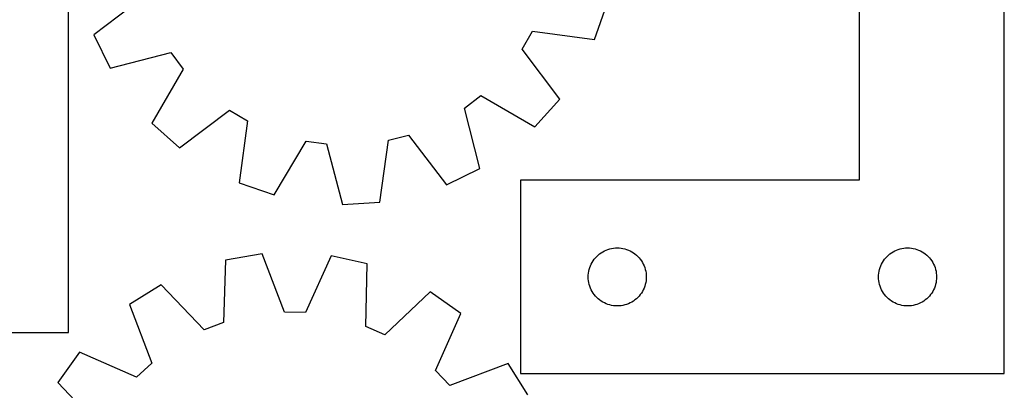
# Model space of a CAD drawing. Header units: millimetres. Extents: x 7 to 1243, y 7 to 1292.
# Tile 19 of 22: x 616 to 921, y 956 to 1071. Entities that reach past the tile are written whole.
import ezdxf

# ---------------------------------------------------------------- set-up
doc = ezdxf.new("R2010")
doc.units = ezdxf.units.MM
doc.layers.add('CUT', color=7, linetype='CONTINUOUS', true_color=0x000000)

msp = doc.modelspace()

# ---------------------------------------------------------------- linework, layer by layer
at = {"layer": 'CUT'}
for p, q in [((876.064604, 1140.749056), (876.064604, 1020.749056)), ((921.064604, 960.749056), (921.064604, 1140.749056)), ((630.927089, 973.459263), (630.927089, 1123.459263)), ((654.221365, 1077.618111), (638.812633, 1065.870201)), ((794.016915, 1064.346457), (797.796543, 1075.245993)), ((638.812633, 1065.870201), (643.847168, 1055.490464)), ((771.562979, 1061.387814), (774.814269, 1066.935048)), ((774.814269, 1066.935048), (794.016915, 1064.346457)), ((643.847168, 1055.490464), (662.612452, 1060.318147)), ((662.612452, 1060.318147), (666.493214, 1055.191513)), ((783.20434, 1045.898426), (771.562979, 1061.387814)), ((666.493214, 1055.191513), (656.753132, 1038.441192)), ((753.664392, 1043.134289), (758.791027, 1047.01505)), ((758.791027, 1047.01505), (775.541347, 1037.274969)), ((775.541347, 1037.274969), (783.20434, 1045.898426)), ((665.376589, 1030.778199), (680.865978, 1042.41956)), ((680.865978, 1042.41956), (686.413212, 1039.168271)), ((758.492075, 1024.369004), (753.664392, 1043.134289)), ((656.753132, 1038.441192), (665.376589, 1030.778199)), ((686.413212, 1039.168271), (683.82462, 1019.965625)), ((694.724156, 1016.185997), (704.579529, 1032.868744)), ((704.579529, 1032.868744), (710.948719, 1031.987779)), ((710.948719, 1031.987779), (715.905707, 1013.256236)), ((727.421966, 1013.935387), (730.142933, 1033.119723)), ((730.142933, 1033.119723), (736.364428, 1034.743201)), ((736.364428, 1034.743201), (748.112339, 1019.334469)), ((748.112339, 1019.334469), (758.492075, 1024.369004)), ((683.82462, 1019.965625), (694.724156, 1016.185997)), ((876.064604, 1020.749056), (771.064604, 1020.749056)), ((771.064604, 1020.749056), (771.064604, 960.749056)), ((715.905707, 1013.256236), (727.421966, 1013.935387)), ((796.064472, 998.232282), (796.564604, 998.543284)), ((796.564604, 998.543284), (797.084006, 998.82091)), ((797.084006, 998.82091), (797.620453, 999.063971)), ((797.620453, 999.063971), (798.171649, 999.271427)), ((798.171649, 999.271427), (798.735233, 999.442388)), ((798.735233, 999.442388), (799.308791, 999.576123)), ((799.308791, 999.576123), (799.889868, 999.672059)), ((799.889868, 999.672059), (800.475976, 999.729786)), ((800.475976, 999.729786), (801.064604, 999.749056)), ((801.064604, 999.749056), (801.653232, 999.729786)), ((801.653232, 999.729786), (802.23934, 999.672059)), ((802.23934, 999.672059), (802.820417, 999.576123)), ((802.820417, 999.576123), (803.393976, 999.442388)), ((803.393976, 999.442388), (803.957559, 999.271427)), ((803.957559, 999.271427), (804.508755, 999.063971)), ((804.508755, 999.063971), (805.045202, 998.82091)), ((805.045202, 998.82091), (805.564604, 998.543284)), ((805.564604, 998.543284), (806.064736, 998.232282)), ((886.064472, 998.232282), (886.564604, 998.543284)), ((886.564604, 998.543284), (887.084006, 998.82091)), ((887.084006, 998.82091), (887.620453, 999.063971)), ((887.620453, 999.063971), (888.171649, 999.271427)), ((888.171649, 999.271427), (888.735233, 999.442388)), ((888.735233, 999.442388), (889.308791, 999.576123)), ((889.308791, 999.576123), (889.889868, 999.672059)), ((889.889868, 999.672059), (890.475976, 999.729786)), ((890.475976, 999.729786), (891.064604, 999.749056)), ((891.064604, 999.749056), (891.653232, 999.729786)), ((891.653232, 999.729786), (892.23934, 999.672059)), ((892.23934, 999.672059), (892.820417, 999.576123)), ((892.820417, 999.576123), (893.393976, 999.442388)), ((893.393976, 999.442388), (893.957559, 999.271427)), ((893.957559, 999.271427), (894.508755, 999.063971)), ((894.508755, 999.063971), (895.045202, 998.82091)), ((895.045202, 998.82091), (895.564604, 998.543284)), ((895.564604, 998.543284), (896.064736, 998.232282)), ((679.566698, 995.964634), (678.981002, 976.597152)), ((690.937513, 997.911432), (679.566698, 995.964634)), ((697.932803, 979.84189), (690.937513, 997.911432)), ((712.313053, 997.338782), (704.360325, 979.669697)), ((723.563324, 994.785965), (712.313053, 997.338782)), ((792.992749, 994.729654), (793.270375, 995.249056)), ((793.270375, 995.249056), (793.581378, 995.749188)), ((793.581378, 995.749188), (793.924424, 996.227908)), ((793.924424, 996.227908), (794.298046, 996.683168)), ((794.298046, 996.683168), (794.700643, 997.113017)), ((794.700643, 997.113017), (795.130492, 997.515614)), ((795.130492, 997.515614), (795.585751, 997.889236)), ((795.585751, 997.889236), (796.064472, 998.232282)), ((806.064736, 998.232282), (806.543457, 997.889236)), ((806.543457, 997.889236), (806.998716, 997.515614)), ((806.998716, 997.515614), (807.428565, 997.113017)), ((807.428565, 997.113017), (807.831162, 996.683168)), ((807.831162, 996.683168), (808.204784, 996.227908)), ((808.204784, 996.227908), (808.547831, 995.749188)), ((808.547831, 995.749188), (808.858833, 995.249056)), ((808.858833, 995.249056), (809.136459, 994.729654)), ((882.992749, 994.729654), (883.270375, 995.249056)), ((883.270375, 995.249056), (883.581378, 995.749188)), ((883.581378, 995.749188), (883.924424, 996.227908)), ((883.924424, 996.227908), (884.298046, 996.683168)), ((884.298046, 996.683168), (884.700643, 997.113017)), ((884.700643, 997.113017), (885.130492, 997.515614)), ((885.130492, 997.515614), (885.585751, 997.889236)), ((885.585751, 997.889236), (886.064472, 998.232282)), ((896.064736, 998.232282), (896.543457, 997.889236)), ((896.543457, 997.889236), (896.998716, 997.515614)), ((896.998716, 997.515614), (897.428565, 997.113017)), ((897.428565, 997.113017), (897.831162, 996.683168)), ((897.831162, 996.683168), (898.204784, 996.227908)), ((898.204784, 996.227908), (898.547831, 995.749188)), ((898.547831, 995.749188), (898.858833, 995.249056)), ((898.858833, 995.249056), (899.136459, 994.729654)), ((723.111215, 975.414904), (723.563324, 994.785965)), ((792.1416, 991.923791), (792.237537, 992.504868)), ((792.237537, 992.504868), (792.371272, 993.078427)), ((792.371272, 993.078427), (792.542233, 993.642011)), ((792.542233, 993.642011), (792.749688, 994.193206)), ((792.749688, 994.193206), (792.992749, 994.729654)), ((809.136459, 994.729654), (809.37952, 994.193206)), ((809.37952, 994.193206), (809.586975, 993.642011)), ((809.586975, 993.642011), (809.757937, 993.078427)), ((809.757937, 993.078427), (809.891672, 992.504868)), ((809.891672, 992.504868), (809.987608, 991.923791)), ((882.1416, 991.923791), (882.237537, 992.504868)), ((882.237537, 992.504868), (882.371272, 993.078427)), ((882.371272, 993.078427), (882.542233, 993.642011)), ((882.542233, 993.642011), (882.749688, 994.193206)), ((882.749688, 994.193206), (882.992749, 994.729654)), ((899.136459, 994.729654), (899.37952, 994.193206)), ((899.37952, 994.193206), (899.586975, 993.642011)), ((899.586975, 993.642011), (899.757937, 993.078427)), ((899.757937, 993.078427), (899.891672, 992.504868)), ((899.891672, 992.504868), (899.987608, 991.923791)), ((792.064604, 990.749056), (792.083874, 991.337684)), ((792.083874, 990.160427), (792.064604, 990.749056)), ((792.083874, 991.337684), (792.1416, 991.923791)), ((792.1416, 989.57432), (792.083874, 990.160427)), ((792.237537, 988.993243), (792.1416, 989.57432)), ((809.987608, 989.57432), (809.891672, 988.993243)), ((809.987608, 991.923791), (810.045334, 991.337684)), ((810.045334, 990.160427), (809.987608, 989.57432)), ((810.045334, 991.337684), (810.064604, 990.749056)), ((810.064604, 990.749056), (810.045334, 990.160427)), ((882.064604, 990.749056), (882.083874, 991.337684)), ((882.083874, 990.160427), (882.064604, 990.749056)), ((882.083874, 991.337684), (882.1416, 991.923791)), ((882.1416, 989.57432), (882.083874, 990.160427)), ((882.237537, 988.993243), (882.1416, 989.57432)), ((899.987608, 989.57432), (899.891672, 988.993243)), ((899.987608, 991.923791), (900.045334, 991.337684)), ((900.045334, 990.160427), (899.987608, 989.57432)), ((900.045334, 991.337684), (900.064604, 990.749056)), ((900.064604, 990.749056), (900.045334, 990.160427)), ((659.599131, 988.313629), (649.838874, 982.1636)), ((672.97685, 974.296531), (659.599131, 988.313629)), ((743.092603, 986.076841), (728.983575, 972.796112)), ((752.509578, 979.413054), (743.092603, 986.076841)), ((792.371272, 988.419684), (792.237537, 988.993243)), ((792.542233, 987.8561), (792.371272, 988.419684)), ((792.749688, 987.304905), (792.542233, 987.8561)), ((792.992749, 986.768457), (792.749688, 987.304905)), ((793.270375, 986.249056), (792.992749, 986.768457)), ((793.581378, 985.748923), (793.270375, 986.249056)), ((808.858833, 986.249056), (808.547831, 985.748923)), ((809.136459, 986.768457), (808.858833, 986.249056)), ((809.37952, 987.304905), (809.136459, 986.768457)), ((809.586975, 987.8561), (809.37952, 987.304905)), ((809.757937, 988.419684), (809.586975, 987.8561)), ((809.891672, 988.993243), (809.757937, 988.419684)), ((882.371272, 988.419684), (882.237537, 988.993243)), ((882.542233, 987.8561), (882.371272, 988.419684)), ((882.749688, 987.304905), (882.542233, 987.8561)), ((882.992749, 986.768457), (882.749688, 987.304905)), ((883.270375, 986.249056), (882.992749, 986.768457)), ((883.581378, 985.748923), (883.270375, 986.249056)), ((898.858833, 986.249056), (898.547831, 985.748923)), ((899.136459, 986.768457), (898.858833, 986.249056)), ((899.37952, 987.304905), (899.136459, 986.768457)), ((899.586975, 987.8561), (899.37952, 987.304905)), ((899.757937, 988.419684), (899.586975, 987.8561)), ((899.891672, 988.993243), (899.757937, 988.419684)), ((793.924424, 985.270203), (793.581378, 985.748923)), ((794.298046, 984.814943), (793.924424, 985.270203)), ((794.700643, 984.385095), (794.298046, 984.814943)), ((795.130492, 983.982497), (794.700643, 984.385095)), ((795.585751, 983.608875), (795.130492, 983.982497)), ((796.064472, 983.265829), (795.585751, 983.608875)), ((796.564604, 982.954827), (796.064472, 983.265829)), ((806.064736, 983.265829), (805.564604, 982.954827)), ((806.543457, 983.608875), (806.064736, 983.265829)), ((806.998716, 983.982497), (806.543457, 983.608875)), ((807.428565, 984.385095), (806.998716, 983.982497)), ((807.831162, 984.814943), (807.428565, 984.385095)), ((808.204784, 985.270203), (807.831162, 984.814943)), ((808.547831, 985.748923), (808.204784, 985.270203)), ((883.924424, 985.270203), (883.581378, 985.748923)), ((884.298046, 984.814943), (883.924424, 985.270203)), ((884.700643, 984.385095), (884.298046, 984.814943)), ((885.130492, 983.982497), (884.700643, 984.385095)), ((885.585751, 983.608875), (885.130492, 983.982497)), ((886.064472, 983.265829), (885.585751, 983.608875)), ((886.564604, 982.954827), (886.064472, 983.265829)), ((896.064736, 983.265829), (895.564604, 982.954827)), ((896.543457, 983.608875), (896.064736, 983.265829)), ((896.998716, 983.982497), (896.543457, 983.608875)), ((897.428565, 984.385095), (896.998716, 983.982497)), ((897.831162, 984.814943), (897.428565, 984.385095)), ((898.204784, 985.270203), (897.831162, 984.814943)), ((898.547831, 985.748923), (898.204784, 985.270203)), ((649.838874, 982.1636), (656.709376, 964.046243)), ((797.084006, 982.677201), (796.564604, 982.954827)), ((797.620453, 982.43414), (797.084006, 982.677201)), ((798.171649, 982.226684), (797.620453, 982.43414)), ((798.735233, 982.055723), (798.171649, 982.226684)), ((799.308791, 981.921988), (798.735233, 982.055723)), ((799.889868, 981.826052), (799.308791, 981.921988)), ((800.475976, 981.768325), (799.889868, 981.826052)), ((801.064604, 981.749056), (800.475976, 981.768325)), ((801.653232, 981.768325), (801.064604, 981.749056)), ((802.23934, 981.826052), (801.653232, 981.768325)), ((802.820417, 981.921988), (802.23934, 981.826052)), ((803.393976, 982.055723), (802.820417, 981.921988)), ((803.957559, 982.226684), (803.393976, 982.055723)), ((804.508755, 982.43414), (803.957559, 982.226684)), ((805.045202, 982.677201), (804.508755, 982.43414)), ((805.564604, 982.954827), (805.045202, 982.677201)), ((887.084006, 982.677201), (886.564604, 982.954827)), ((887.620453, 982.43414), (887.084006, 982.677201)), ((888.171649, 982.226684), (887.620453, 982.43414)), ((888.735233, 982.055723), (888.171649, 982.226684)), ((889.308791, 981.921988), (888.735233, 982.055723)), ((889.889868, 981.826052), (889.308791, 981.921988)), ((890.475976, 981.768325), (889.889868, 981.826052)), ((891.064604, 981.749056), (890.475976, 981.768325)), ((891.653232, 981.768325), (891.064604, 981.749056)), ((892.23934, 981.826052), (891.653232, 981.768325)), ((892.820417, 981.921988), (892.23934, 981.826052)), ((893.393976, 982.055723), (892.820417, 981.921988)), ((893.957559, 982.226684), (893.393976, 982.055723)), ((894.508755, 982.43414), (893.957559, 982.226684)), ((895.045202, 982.677201), (894.508755, 982.43414)), ((895.564604, 982.954827), (895.045202, 982.677201)), ((704.360325, 979.669697), (697.932803, 979.84189)), ((744.678899, 961.689541), (752.509578, 979.413054)), ((678.981002, 976.597152), (672.97685, 974.296531)), ((728.983575, 972.796112), (723.111215, 975.414904)), ((570.927089, 973.459263), (630.927089, 973.459263)), ((634.319161, 967.453736), (627.655374, 958.036762)), ((652.042673, 959.623058), (634.319161, 967.453736)), ((656.709376, 964.046243), (652.042673, 959.623058)), ((749.102085, 957.022838), (744.678899, 961.689541)), ((767.219442, 963.89334), (749.102085, 957.022838)), ((773.369471, 954.133084), (767.219442, 963.89334)), ((771.064604, 960.749056), (921.064604, 960.749056)), ((627.655374, 958.036762), (640.936102, 943.927734))]:
    msp.add_line(p, q, dxfattribs=at)

doc.saveas('drawing.dxf')
